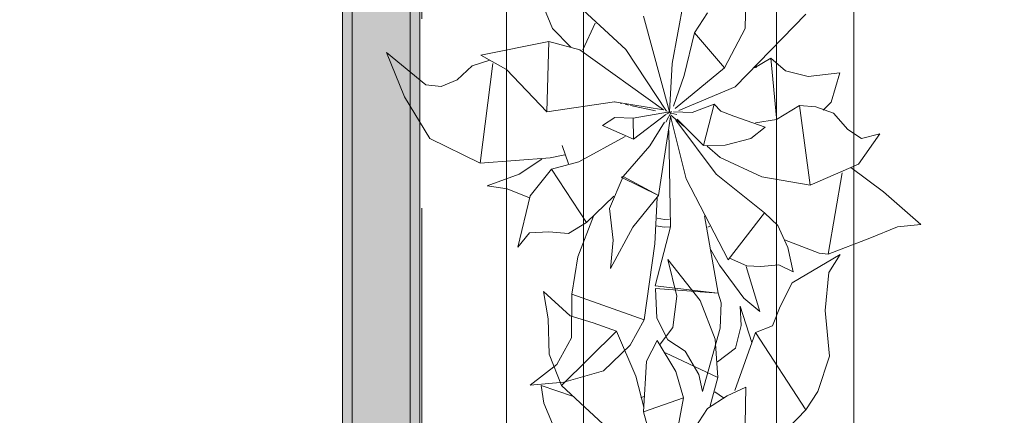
# Model space of a CAD drawing. Header units: millimetres. Extents: x -14761 to 157739, y -22400 to 107990.
# Tile 104 of 256: x 73444 to 74719, y 55073 to 55586. Entities that reach past the tile are written whole.
import ezdxf

# ---------------------------------------------------------------- set-up
doc = ezdxf.new("R2010")
doc.units = ezdxf.units.MM
doc.header["$MEASUREMENT"] = 0
doc.linetypes.add('Штриховая', pattern=[564.444447, 282.222223, -282.222223])
for name, color, linetype in [('Интерьер - Мебель', 7, 'Continuous'), ('Конструктив - стены бассейнов жб нов', 7, 'Continuous'), ('Элемент Модели - Зона', 7, 'Continuous')]:
    doc.layers.add(name, color=color, linetype=linetype)

msp = doc.modelspace()

# ---------------------------------------------------------------- hatches: boundary and pattern name
at = {"layer": 'Конструктив - стены бассейнов жб нов', "linetype": 'Continuous', "lineweight": 0, "true_color": 0x000000}
for points in [[(73874.5, 54312.5), (73874.5, 59730), (73862, 59730), (73862, 54312.5)], [(73949.5, 54300), (73949.5, 59730), (73874.5, 59730), (73874.5, 54300)], [(73962, 59730), (73949.5, 59730), (73949.5, 54225), (73962, 54225)]]:
    msp.add_hatch(color=18, dxfattribs=at).paths.add_polyline_path(points)

# ---------------------------------------------------------------- linework, layer by layer
at = {"layer": 'Интерьер - Мебель', "color": 7, "linetype": 'Continuous', "lineweight": 15}
for p, q in [((74074.1, 55718.1), (74074.1, 54218.1)), ((74524.1, 54218.1), (74524.1, 55718.1)), ((74174.1, 55618.1), (74174.1, 54318.1)), ((74424.1, 54318.1), (74424.1, 55618.1))]:
    msp.add_line(p, q, dxfattribs=at)
at = {"layer": 'Интерьер - Мебель', "color": 252, "linetype": 'Continuous', "lineweight": 5}
for p, q in [((74145.4, 55624), (74228.9, 55546.9)), ((74145.4, 55624), (74228.9, 55546.9)), ((74383.3, 55574.2), (74384.2, 55622.2)), ((74383.3, 55574.2), (74384.2, 55622.2)), ((74122.4, 55601.3), (74133.7, 55574.3)), ((74122.4, 55601.3), (74133.7, 55574.3)), ((74288.6, 55528.5), (74303.5, 55608.3)), ((74288.6, 55528.5), (74303.5, 55608.3)), ((74251.7, 55590), (74285.3, 55466.1)), ((74251.7, 55590), (74285.3, 55466.1)), ((74317.6, 55568.5), (74334.4, 55594.3)), ((74317.6, 55568.5), (74334.4, 55594.3)), ((74370.3, 55498.5), (74461.7, 55592.5)), ((74370.3, 55498.5), (74461.7, 55592.5)), ((74173.2, 55546.4), (74189.2, 55581.1)), ((74173.2, 55546.4), (74189.2, 55581.1)), ((74133.7, 55574.3), (74157.6, 55550)), ((74133.7, 55574.3), (74157.6, 55550)), ((74304.4, 55513.1), (74317.6, 55568.5)), ((74304.4, 55513.1), (74317.6, 55568.5)), ((74317.6, 55568.5), (74356.7, 55523.1)), ((74317.6, 55568.5), (74356.7, 55523.1)), ((74356.7, 55523.1), (74383.3, 55574.2)), ((74356.7, 55523.1), (74383.3, 55574.2)), ((74040.8, 55539.4), (74129, 55557.4)), ((74040.8, 55539.4), (74129, 55557.4)), ((74126.3, 55466.2), (74129, 55557.4)), ((74126.3, 55466.2), (74129, 55557.4)), ((74129, 55557.4), (74169, 55546.4)), ((74129, 55557.4), (74169, 55546.4)), ((73918.8, 55542.9), (73942.2, 55485.6)), ((73918.8, 55542.9), (73969.6, 55501.2)), ((73918.8, 55542.9), (73942.2, 55485.6)), ((73918.8, 55542.9), (73969.6, 55501.2)), ((74040.8, 55539.4), (74074, 55521.1)), ((74040.8, 55539.4), (74074, 55521.1)), ((74169, 55546.4), (74277.7, 55468.8)), ((74169, 55546.4), (74277.7, 55468.8)), ((74228.9, 55546.9), (74281.6, 55466.8)), ((74228.9, 55546.9), (74281.6, 55466.8)), ((74010.1, 55507.4), (74029.8, 55525.7)), ((74010.1, 55507.4), (74029.8, 55525.7)), ((74029.8, 55525.7), (74052.6, 55533)), ((74029.8, 55525.7), (74052.6, 55533)), ((74040.2, 55399.5), (74056.5, 55528.5)), ((74040.2, 55399.5), (74056.5, 55528.5)), ((74285.3, 55466.1), (74288.6, 55528.5)), ((74285.3, 55466.1), (74288.6, 55528.5)), ((74395.4, 55522.9), (74416.7, 55535.5)), ((74395.4, 55522.9), (74416.7, 55535.5)), ((74397.1, 55526.5), (74398, 55523.7)), ((74397.1, 55526.5), (74398, 55523.7)), ((74416.7, 55535.5), (74424, 55458.3)), ((74416.7, 55535.5), (74435.5, 55519.4)), ((74416.7, 55535.5), (74424, 55458.3)), ((74416.7, 55535.5), (74435.5, 55519.4)), ((74074, 55521.1), (74126.3, 55466.2)), ((74074, 55521.1), (74126.3, 55466.2)), ((74290.4, 55473.6), (74304.4, 55513.1)), ((74290.4, 55473.6), (74304.4, 55513.1)), ((74292.5, 55470.3), (74356.7, 55523.1)), ((74292.5, 55470.3), (74356.7, 55523.1)), ((74435.5, 55519.4), (74465, 55511.8)), ((74435.5, 55519.4), (74465, 55511.8)), ((74465, 55511.8), (74505.9, 55516.4)), ((74465, 55511.8), (74505.9, 55516.4)), ((74494.5, 55478.6), (74505.9, 55516.4)), ((74494.5, 55478.6), (74505.9, 55516.4)), ((73969.6, 55501.2), (73989.5, 55499.1)), ((73969.6, 55501.2), (73989.5, 55499.1)), ((73989.5, 55499.1), (74010.1, 55507.4)), ((73989.5, 55499.1), (74010.1, 55507.4)), ((74297.2, 55467.6), (74370.3, 55498.5)), ((74297.2, 55467.6), (74370.3, 55498.5)), ((73942.2, 55485.6), (73974.8, 55431.3)), ((73942.2, 55485.6), (73974.8, 55431.3)), ((74126.3, 55466.2), (74214.1, 55479.1)), ((74126.3, 55466.2), (74214.1, 55479.1)), ((74214.1, 55479.1), (74277.7, 55468.8)), ((74214.1, 55479.1), (74277.7, 55468.8)), ((74214.6, 55478.8), (74215.7, 55478.6)), ((74214.6, 55478.8), (74215.7, 55478.6)), ((74221.3, 55477.3), (74223.5, 55476.9)), ((74221.3, 55477.3), (74223.5, 55476.9)), ((74228, 55475.9), (74232.4, 55474.9)), ((74228, 55475.9), (74232.4, 55474.9)), ((74234.7, 55474.4), (74267, 55467.4)), ((74234.7, 55474.4), (74267, 55467.4)), ((74314.7, 55465.3), (74343, 55476.1)), ((74314.7, 55465.3), (74343, 55476.1)), ((74329.5, 55422.3), (74343, 55476.1)), ((74329.5, 55422.3), (74343, 55476.1)), ((74343, 55476.1), (74352, 55467)), ((74343, 55476.1), (74352, 55467)), ((74424, 55456.1), (74453.6, 55474.1)), ((74424, 55456.1), (74453.6, 55474.1)), ((74453.6, 55474.1), (74467.4, 55371.1)), ((74453.6, 55474.1), (74474.9, 55472.4)), ((74453.6, 55474.1), (74467.4, 55371.1)), ((74453.6, 55474.1), (74474.9, 55472.4)), ((74484.5, 55468.4), (74494.5, 55478.6)), ((74484.5, 55468.4), (74494.5, 55478.6)), ((74238.2, 55457.8), (74285.3, 55466.1)), ((74238.2, 55457.8), (74285.3, 55466.1)), ((74238.5, 55430.6), (74280.7, 55462.7)), ((74238.5, 55430.6), (74280.7, 55462.7)), ((74280.4, 55452.7), (74287.9, 55466.6)), ((74280.4, 55452.7), (74287.9, 55466.6)), ((74281.3, 55463), (74287.9, 55466.6)), ((74281.3, 55463), (74287.9, 55466.6)), ((74282.4, 55465.6), (74284.7, 55465.1)), ((74282.4, 55465.6), (74284.7, 55465.1)), ((74284.2, 55465.2), (74285.3, 55466.1)), ((74284.2, 55465.2), (74285.3, 55466.1)), ((74287, 55464.5), (74294.9, 55462.6)), ((74287, 55464.5), (74294.9, 55462.6)), ((74287, 55461.7), (74303.9, 55447.3)), ((74287, 55461.7), (74303.9, 55447.3)), ((74290.7, 55466), (74314.7, 55465.3)), ((74290.7, 55466), (74314.7, 55465.3)), ((74352, 55467), (74368.7, 55460.5)), ((74352, 55467), (74368.7, 55460.5)), ((74474.9, 55472.4), (74497.6, 55464.3)), ((74474.9, 55472.4), (74497.6, 55464.3)), ((74497.6, 55464.3), (74516.1, 55443)), ((74497.6, 55464.3), (74516.1, 55443)), ((74198.4, 55448.5), (74214.3, 55458.7)), ((74198.4, 55448.5), (74214.3, 55458.7)), ((74198.4, 55448.5), (74238.5, 55430.6)), ((74198.4, 55448.5), (74238.5, 55430.6)), ((74214.3, 55458.7), (74238.2, 55457.8)), ((74214.3, 55458.7), (74238.2, 55457.8)), ((74238.2, 55457.8), (74238.5, 55430.6)), ((74238.2, 55457.8), (74238.5, 55430.6)), ((74259.8, 55422.1), (74279, 55452.5)), ((74259.8, 55422.1), (74279, 55452.5)), ((74270.9, 55357.5), (74286.8, 55459.6)), ((74270.9, 55357.5), (74286.8, 55459.6)), ((74286.7, 55460.5), (74306.7, 55379.2)), ((74286.7, 55460.5), (74306.7, 55379.2)), ((74293.4, 55455.3), (74345.9, 55385)), ((74293.4, 55455.3), (74345.9, 55385)), ((74295.1, 55456.4), (74329.5, 55422.3)), ((74295.1, 55456.4), (74329.5, 55422.3)), ((74368.7, 55460.5), (74409.4, 55446.2)), ((74368.7, 55460.5), (74409.4, 55446.2)), ((74396.5, 55451.8), (74424, 55456.1)), ((74396.5, 55451.8), (74424, 55456.1)), ((74284.5, 55441.7), (74286.6, 55316.8)), ((74284.5, 55441.7), (74286.6, 55316.8)), ((74390.8, 55431.4), (74409.4, 55446.2)), ((74390.8, 55431.4), (74409.4, 55446.2)), ((74516.1, 55443), (74533.8, 55431.6)), ((74516.1, 55443), (74533.8, 55431.6)), ((74529.9, 55398), (74557.7, 55437.5)), ((74529.9, 55398), (74557.7, 55437.5)), ((74533.8, 55431.6), (74557.7, 55437.5)), ((74533.8, 55431.6), (74557.7, 55437.5)), ((73974.8, 55431.3), (74040.2, 55399.5)), ((73974.8, 55431.3), (74040.2, 55399.5)), ((74168.1, 55401.3), (74228, 55433.9)), ((74168.1, 55401.3), (74228, 55433.9)), ((74329.5, 55422.3), (74357.3, 55422.7)), ((74329.5, 55422.3), (74357.3, 55422.7)), ((74357.3, 55422.7), (74390.8, 55431.4)), ((74357.3, 55422.7), (74390.8, 55431.4)), ((74130.7, 55406.3), (74149.8, 55410.3)), ((74130.7, 55406.3), (74149.8, 55410.3)), ((74146.5, 55422.5), (74154.7, 55398.6)), ((74146.5, 55422.5), (74154.7, 55398.6)), ((74225.2, 55382.1), (74259.8, 55422.1)), ((74225.2, 55382.1), (74259.8, 55422.1)), ((74334, 55421.5), (74350.9, 55407)), ((74334, 55421.5), (74350.9, 55407)), ((74040.2, 55399.5), (74130.7, 55406.3)), ((74040.2, 55399.5), (74130.7, 55406.3)), ((74090.7, 55385), (74120.1, 55404.8)), ((74090.7, 55385), (74120.1, 55404.8)), ((74132.5, 55391.6), (74168.1, 55401.3)), ((74132.5, 55391.6), (74168.1, 55401.3)), ((74350.9, 55407), (74405.1, 55381.8)), ((74350.9, 55407), (74405.1, 55381.8)), ((74467.4, 55371.1), (74529.9, 55398)), ((74467.4, 55371.1), (74529.9, 55398)), ((74049.3, 55370), (74090.7, 55385)), ((74049.3, 55370), (74090.7, 55385)), ((74105, 55357.2), (74132.5, 55391.6)), ((74105, 55357.2), (74132.5, 55391.6)), ((74132.5, 55391.6), (74178, 55322.6)), ((74132.5, 55391.6), (74178, 55322.6)), ((74345.9, 55385), (74408.2, 55335.1)), ((74345.9, 55385), (74408.2, 55335.1)), ((74490.8, 55281.5), (74508.9, 55386.8)), ((74490.8, 55281.5), (74508.9, 55386.8)), ((74520.2, 55393.8), (74562.6, 55362.5)), ((74520.2, 55393.8), (74562.6, 55362.5)), ((74207.6, 55340.6), (74225.2, 55382.1)), ((74207.6, 55340.6), (74225.2, 55382.1)), ((74222.6, 55381.2), (74225.2, 55382.1)), ((74222.6, 55381.2), (74225.2, 55382.1)), ((74222.6, 55381.2), (74270.9, 55357.5)), ((74222.6, 55381.2), (74270.9, 55357.5)), ((74225.2, 55382.1), (74270.9, 55357.5)), ((74225.2, 55382.1), (74270.9, 55357.5)), ((74306.7, 55379.2), (74361.3, 55274)), ((74306.7, 55379.2), (74361.3, 55274)), ((74405.1, 55381.8), (74467.4, 55371.1)), ((74405.1, 55381.8), (74467.4, 55371.1)), ((74049.3, 55370), (74075.2, 55366.4)), ((74049.3, 55370), (74075.2, 55366.4)), ((74075.2, 55366.4), (74103.8, 55354.7)), ((74075.2, 55366.4), (74103.8, 55354.7)), ((74562.6, 55362.5), (74610.8, 55319.9)), ((74562.6, 55362.5), (74610.8, 55319.9)), ((74088.7, 55290.6), (74105, 55357.2)), ((74088.7, 55290.6), (74105, 55357.2)), ((74178, 55322.6), (74213.4, 55356.5)), ((74178, 55322.6), (74213.4, 55356.5)), ((74237.9, 55316.3), (74270.9, 55357.5)), ((74237.9, 55316.3), (74270.9, 55357.5)), ((74266.2, 55294.7), (74269.5, 55354.7)), ((74266.2, 55294.7), (74269.5, 55354.7)), ((74207.6, 55340.6), (74212.2, 55299.5)), ((74207.6, 55340.6), (74212.2, 55299.5)), ((74361.3, 55274), (74408.2, 55335.1)), ((74361.3, 55274), (74408.2, 55335.1)), ((74408.2, 55335.1), (74425.7, 55318.5)), ((74408.2, 55335.1), (74425.7, 55318.5)), ((74154.6, 55308.3), (74178, 55322.6)), ((74154.6, 55308.3), (74178, 55322.6)), ((74166.6, 55278.1), (74186.9, 55330.7)), ((74166.6, 55278.1), (74186.9, 55330.7)), ((74269.4, 55328.2), (74278.7, 55326.3)), ((74269.4, 55328.2), (74278.7, 55326.3)), ((74278.7, 55326.3), (74285.2, 55326.7)), ((74278.7, 55326.3), (74285.2, 55326.7)), ((74330.8, 55331.3), (74348.3, 55230.7)), ((74330.8, 55331.3), (74348.3, 55230.7)), ((74088.7, 55290.6), (74104.2, 55309.2)), ((74088.7, 55290.6), (74104.2, 55309.2)), ((74104.2, 55309.2), (74129, 55310.4)), ((74104.2, 55309.2), (74129, 55310.4)), ((74129, 55310.4), (74154.6, 55308.3)), ((74129, 55310.4), (74154.6, 55308.3)), ((74209, 55262.7), (74237.9, 55316.3)), ((74209, 55262.7), (74237.9, 55316.3)), ((74266.8, 55240.3), (74286.6, 55316.8)), ((74266.8, 55240.3), (74286.6, 55316.8)), ((74268.1, 55318.3), (74278.2, 55316.3)), ((74268.1, 55318.3), (74278.2, 55316.3)), ((74278.2, 55316.3), (74286, 55316.8)), ((74278.2, 55316.3), (74286, 55316.8)), ((74335.1, 55316.6), (74337.4, 55318)), ((74335.1, 55316.6), (74337.4, 55318)), ((74425.7, 55318.5), (74438.7, 55290.3)), ((74425.7, 55318.5), (74438.7, 55290.3)), ((74544.9, 55302.2), (74580.7, 55317.1)), ((74544.9, 55302.2), (74580.7, 55317.1)), ((74580.7, 55317.1), (74610.8, 55319.9)), ((74580.7, 55317.1), (74610.8, 55319.9)), ((74209, 55262.7), (74212.2, 55299.5)), ((74209, 55262.7), (74212.2, 55299.5)), ((74434.4, 55299.9), (74479.3, 55282.9)), ((74434.4, 55299.9), (74479.3, 55282.9)), ((74490.8, 55281.5), (74544.9, 55302.2)), ((74490.8, 55281.5), (74544.9, 55302.2)), ((74252.5, 55196.5), (74266.2, 55294.7)), ((74252.5, 55196.5), (74266.2, 55294.7)), ((74338.9, 55287.1), (74350.2, 55267.1)), ((74338.9, 55287.1), (74350.2, 55267.1)), ((74438.7, 55290.3), (74445.5, 55258.4)), ((74438.7, 55290.3), (74445.5, 55258.4)), ((74479.3, 55282.9), (74490.8, 55281.5)), ((74479.3, 55282.9), (74490.8, 55281.5)), ((74158.9, 55229.6), (74166.6, 55278.1)), ((74158.9, 55229.6), (74166.6, 55278.1)), ((74283.2, 55274.5), (74294.7, 55227.1)), ((74283.2, 55274.5), (74325.2, 55221.5)), ((74283.2, 55274.5), (74294.7, 55227.1)), ((74283.2, 55274.5), (74325.2, 55221.5)), ((74362.9, 55276.1), (74385.3, 55266.4)), ((74362.9, 55276.1), (74385.3, 55266.4)), ((74444.4, 55244.4), (74506.2, 55281.2)), ((74444.4, 55244.4), (74506.2, 55281.2)), ((74491.7, 55257.8), (74506.2, 55281.2)), ((74491.7, 55257.8), (74506.2, 55281.2)), ((74350.2, 55267.1), (74381.7, 55224.4)), ((74350.2, 55267.1), (74381.7, 55224.4)), ((74384.6, 55265.7), (74402.2, 55207.1)), ((74384.6, 55265.7), (74402.2, 55207.1)), ((74385.3, 55266.4), (74403.6, 55265.4)), ((74385.3, 55266.4), (74403.6, 55265.4)), ((74403.6, 55265.4), (74426.8, 55267.8)), ((74403.6, 55265.4), (74426.8, 55267.8)), ((74426.8, 55267.8), (74445.5, 55258.4)), ((74426.8, 55267.8), (74445.5, 55258.4)), ((74486.9, 55208.6), (74491.7, 55257.8)), ((74486.9, 55208.6), (74491.7, 55257.8)), ((74428.7, 55213.8), (74444.4, 55244.4)), ((74428.7, 55213.8), (74444.4, 55244.4)), ((74122, 55233), (74128.2, 55197.5)), ((74122, 55233), (74156.6, 55201.5)), ((74122, 55233), (74128.2, 55197.5)), ((74122, 55233), (74156.6, 55201.5)), ((74266.8, 55240.3), (74343.9, 55231.2)), ((74266.8, 55240.3), (74343.9, 55231.2)), ((74267.4, 55237.1), (74268.8, 55198.4)), ((74267.4, 55237.1), (74348.3, 55230.7)), ((74267.4, 55237.1), (74268.8, 55198.4)), ((74267.4, 55237.1), (74348.3, 55230.7)), ((74158.5, 55173.2), (74158.9, 55229.6)), ((74158.5, 55173.2), (74158.9, 55229.6)), ((74158.9, 55229.6), (74252.5, 55196.5)), ((74158.9, 55229.6), (74252.5, 55196.5)), ((74289.6, 55186.2), (74294.7, 55227.1)), ((74289.6, 55186.2), (74294.7, 55227.1)), ((74325.2, 55221.5), (74344.3, 55171.4)), ((74325.2, 55221.5), (74344.3, 55171.4)), ((74348.3, 55230.7), (74352.3, 55218.3)), ((74348.3, 55230.7), (74352.3, 55218.3)), ((74381.7, 55224.4), (74402.2, 55207.1)), ((74381.7, 55224.4), (74402.2, 55207.1)), ((74351, 55185.5), (74352.3, 55218.3)), ((74351, 55185.5), (74352.3, 55218.3)), ((74377, 55214.2), (74378.2, 55189)), ((74377, 55214.2), (74392, 55167)), ((74377, 55214.2), (74378.2, 55189)), ((74377, 55214.2), (74392, 55167)), ((74418.8, 55188.4), (74428.7, 55213.8)), ((74418.8, 55188.4), (74428.7, 55213.8)), ((74486.9, 55208.6), (74492.7, 55149.1)), ((74486.9, 55208.6), (74492.7, 55149.1)), ((74128.2, 55197.5), (74129.6, 55152)), ((74128.2, 55197.5), (74129.6, 55152)), ((74156.6, 55201.5), (74186.5, 55192.3)), ((74156.6, 55201.5), (74186.5, 55192.3)), ((74234.4, 55163.5), (74252.5, 55196.5)), ((74234.4, 55163.5), (74252.5, 55196.5)), ((74268.8, 55198.4), (74283.1, 55170.6)), ((74268.8, 55198.4), (74283.1, 55170.6)), ((74145.4, 55111), (74216.7, 55181.6)), ((74145.4, 55111), (74216.7, 55181.6)), ((74186.5, 55192.3), (74216.7, 55181.6)), ((74186.5, 55192.3), (74216.7, 55181.6)), ((74216.7, 55181.6), (74241.8, 55123.2)), ((74216.7, 55181.6), (74241.8, 55123.2)), ((74273.2, 55164.8), (74289.6, 55186.2)), ((74273.2, 55164.8), (74289.6, 55186.2)), ((74328.2, 55103.3), (74351, 55185.5)), ((74328.2, 55103.3), (74351, 55185.5)), ((74370.6, 55159.4), (74378.2, 55189)), ((74370.6, 55159.4), (74378.2, 55189)), ((74396.9, 55179.7), (74418.8, 55188.4)), ((74396.9, 55179.7), (74418.8, 55188.4)), ((74139.5, 55138.2), (74158.5, 55173.2)), ((74139.5, 55138.2), (74158.5, 55173.2)), ((74255.6, 55142.9), (74269.5, 55169.5)), ((74255.6, 55142.9), (74269.5, 55169.5)), ((74269.5, 55169.5), (74293.4, 55129.5)), ((74269.5, 55169.5), (74293.4, 55129.5)), ((74283.1, 55170.6), (74305.8, 55155.7)), ((74283.1, 55170.6), (74305.8, 55155.7)), ((74344.3, 55171.4), (74348.1, 55121.5)), ((74344.3, 55171.4), (74348.1, 55121.5)), ((74370.1, 55104.7), (74396.9, 55179.7)), ((74370.1, 55104.7), (74396.9, 55179.7)), ((74396.9, 55179.7), (74461.7, 55079.5)), ((74396.9, 55179.7), (74461.7, 55079.5)), ((74199.8, 55130.2), (74234.4, 55163.5)), ((74199.8, 55130.2), (74234.4, 55163.5)), ((74305.8, 55155.7), (74323.4, 55125.6)), ((74305.8, 55155.7), (74323.4, 55125.6)), ((74347.7, 55142), (74370.6, 55159.4)), ((74347.7, 55142), (74370.6, 55159.4)), ((74129.6, 55152), (74145.4, 55111)), ((74129.6, 55152), (74145.4, 55111)), ((74251.7, 55076.9), (74255.6, 55142.9)), ((74251.7, 55076.9), (74255.6, 55142.9)), ((74280.2, 55153.7), (74348.1, 55121.5)), ((74280.2, 55153.7), (74348.1, 55121.5)), ((74477.5, 55103.3), (74492.7, 55149.1)), ((74477.5, 55103.3), (74492.7, 55149.1)), ((74104.7, 55111.7), (74139.5, 55138.2)), ((74104.7, 55111.7), (74139.5, 55138.2)), ((74148.5, 55115.5), (74199.8, 55130.2)), ((74148.5, 55115.5), (74199.8, 55130.2)), ((74293.4, 55129.5), (74303.5, 55095.2)), ((74293.4, 55129.5), (74303.5, 55095.2)), ((74241.8, 55123.2), (74252, 55082.9)), ((74241.8, 55123.2), (74252, 55082.9)), ((74323.4, 55125.6), (74328.2, 55103.3)), ((74323.4, 55125.6), (74328.2, 55103.3)), ((74337.9, 55084.8), (74348.1, 55121.5)), ((74337.9, 55084.8), (74348.1, 55121.5)), ((74104.7, 55111.7), (74148.5, 55115.5)), ((74104.7, 55111.7), (74148.5, 55115.5)), ((74118.9, 55111), (74122.4, 55088.3)), ((74118.9, 55111), (74159.9, 55097.2)), ((74118.9, 55111), (74122.4, 55088.3)), ((74118.9, 55111), (74159.9, 55097.2)), ((74145.4, 55111), (74228.9, 55033.8)), ((74145.4, 55111), (74228.9, 55033.8)), ((74360.1, 55098), (74384.2, 55109.2)), ((74360.1, 55098), (74384.2, 55109.2)), ((74383.3, 55061.2), (74384.2, 55109.2)), ((74383.3, 55061.2), (74384.2, 55109.2)), ((74248.4, 55095.5), (74252.8, 55096.9)), ((74248.4, 55095.5), (74252.8, 55096.9)), ((74251.7, 55076.9), (74303.5, 55095.2)), ((74251.7, 55076.9), (74303.5, 55095.2)), ((74288.6, 55015.5), (74303.5, 55095.2)), ((74288.6, 55015.5), (74303.5, 55095.2)), ((74334.4, 55081.3), (74360.1, 55098)), ((74334.4, 55081.3), (74360.1, 55098)), ((74344, 55103.1), (74355.2, 55095.4)), ((74344, 55103.1), (74355.2, 55095.4)), ((74461.7, 55079.5), (74477.5, 55103.3)), ((74461.7, 55079.5), (74477.5, 55103.3)), ((74122.4, 55088.3), (74133.7, 55061.3)), ((74122.4, 55088.3), (74133.7, 55061.3)), ((74317.6, 55055.5), (74334.4, 55081.3)), ((74317.6, 55055.5), (74334.4, 55081.3)), ((74370.3, 54985.4), (74461.7, 55079.5)), ((74370.3, 54985.4), (74461.7, 55079.5)), ((74251.7, 55076.9), (74285.3, 54953.1)), ((74251.7, 55076.9), (74285.3, 54953.1))]:
    msp.add_line(p, q, dxfattribs=at)
at = {"layer": 'Конструктив - стены бассейнов жб нов', "color": 251, "linetype": 'Continuous', "lineweight": 20, "true_color": 0x575757}
for p, q in [((73874.5, 59730), (73874.5, 54300)), ((73949.5, 54300), (73949.5, 59730))]:
    msp.add_line(p, q, dxfattribs=at)
at = {"layer": 'Конструктив - стены бассейнов жб нов', "color": 251, "linetype": 'Continuous', "lineweight": 20, "true_color": 0x575757, "flags": 128}
for points in [[(73862, 59730), (73862, 54312.5)], [(73962, 54212.5), (73962, 59730)]]:
    msp.add_lwpolyline(points, dxfattribs=at)
at = {"layer": 'Элемент Модели - Зона', "color": 7, "linetype": 'Штриховая', "lineweight": 15, "flags": 128}
for points in [[(36150, 44957.4), (36110, 44957.4), (36110, 36320), (41880.3, 36320), (41880.3, 39141.6), (45142.5, 42405.1), (45156.7, 42391), (45156.7, 42420), (63300, 42420), (63300, 42400), (77399.7, 42400), (77399.7, 42420), (114081.4, 42420), (117316.7, 39176.5), (117320.1, 38841.9), (117320.1, 36305), (117360, 36305), (117360, 34300), (117120, 34300), (117120, 35700), (116700, 35700), (116700, 36100), (108300, 36100), (108300, 35700), (107700, 35700), (107700, 36100), (99320, 36100), (99320, 26970), (107700, 26970), (107700, 27650), (108300, 27650), (108300, 26460), (112380, 26460), (112380, 27370), (112500, 27370), (112500, 21180.1), (117120, 21180.1), (117120, 26250), (116650, 26250), (116650, 27750), (117120, 27750), (117120, 32800), (117360, 32800), (117360, 20150.1), (117120, 20150.1), (117120, 20940.1), (99320, 20940.1), (99320, 14650.1), (117120, 14650.1), (117120, 17700.1), (116700.1, 17700.1), (116700.1, 18325.6), (117120, 18325.6), (117120, 18650.1), (117360, 18650.1), (117360, 18320.1), (120850, 18320.1), (120850, 37205.1), (120238.9, 37205.1), (120238.9, 45000), (125700, 45000), (125700, 45300), (126300, 45300), (126300, 45000), (141025, 45000), (141025, 45100), (140125, 45100), (140125, 47500), (132700, 47500), (132700, 53680), (130530, 53680), (130530, 54300), (129182.9, 54300), (126300, 54300), (126300, 53700), (125700, 53700), (125700, 54212.5), (124799.8, 54212.5), (117300, 54212.5), (117300, 53700), (116700, 53700), (116700, 54212.5), (108300, 54212.5), (108300, 53700), (107700, 53700), (107700, 54212.5), (99300, 54212.5), (99300, 53700), (98700, 53700), (98700, 54212.5), (90650, 54212.5), (90650, 53700), (90050, 53700), (89950, 53700), (89950, 48632.8), (77450.1, 48632.8), (77450.1, 53800), (77450.1, 61690), (77460.1, 61690), (77460.1, 67850), (74720, 67850), (74720, 59730), (73964.5, 59730), (73964.5, 54212), (72300.1, 54212), (72300.1, 53700), (71700.1, 53700), (71700.1, 54212), (63300, 54212), (63300, 53700), (62700, 53700), (62700, 54212), (61025, 54212), (61025, 46500), (61025, 45000), (54300, 45000), (54300, 44700), (53700, 44700), (53700, 45000), (45300, 45000), (45300, 44700), (44700, 44700), (44700, 45000), (36750, 45000), (36750, 44700), (36150, 44700)], [(67625, 54200), (69125, 54200), (69125, 54212), (71700.1, 54212), (71700.1, 54300), (72300.1, 54300), (72300.1, 54212), (73964.5, 54212), (73964.5, 59730), (67625, 59730)]]:
    msp.add_lwpolyline(points, close=True, dxfattribs=at)

doc.saveas('drawing.dxf')
